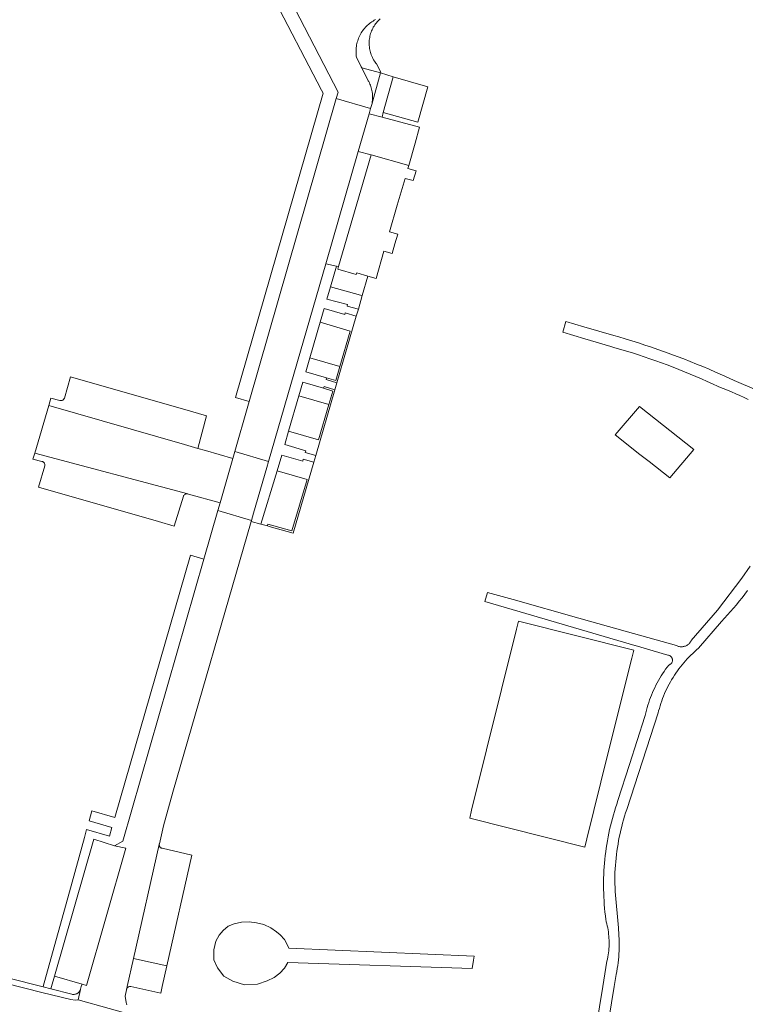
# Model space of a CAD drawing. Extents: x 152825 to 164088, y 457113 to 463005.
# Tile 104 of 256: x 157108 to 157212, y 459747 to 459888. Entities that reach past the tile are written whole.
import ezdxf

# ---------------------------------------------------------------- set-up
doc = ezdxf.new("R2010")
doc.units = 0
doc.header["$LTSCALE"] = 0.5
for name, color, linetype, lineweight in [('B-PV-VH-GESLOTENVERHARDING_ASFALT-GV', 251, 'CONTINUOUS', 18), ('B-PV-VH-GESLOTENVERHARDING_BETON-GV', 251, 'CONTINUOUS', 18), ('B-PV-VH-GESLOTENVERHARDING_KUNSTSTOF-GV', 251, 'CONTINUOUS', 18), ('B-PV-VH-ONVERHARD_ZAND-GV', 251, 'CONTINUOUS', 18), ('B-PV-VH-OPENVERHARDING_BETONSTRAATSTEEN-GV', 251, 'CONTINUOUS', 18)]:
    doc.layers.add(name, color=color, linetype=linetype, lineweight=lineweight)

msp = doc.modelspace()

# ---------------------------------------------------------------- linework, layer by layer
at = {"layer": 'B-PV-VH-GESLOTENVERHARDING_ASFALT-GV', "flags": 128}
for points in [[(157213.173, 459834.93), (157209.93, 459836.329), (157208.614, 459836.929), (157207.291, 459837.514), (157206.392, 459837.9), (157205.49, 459838.279), (157204.585, 459838.65), (157203.677, 459839.014), (157202.766, 459839.37), (157201.852, 459839.72), (157200.936, 459840.061), (157200.016, 459840.395), (157199.094, 459840.722), (157198.17, 459841.04), (157197.242, 459841.352), (157196.312, 459841.656), (157195.38, 459841.952), (157194.445, 459842.24), (157193.508, 459842.521), (157192.841, 459842.716), (157188.528, 459843.963), (157185.991, 459844.697), (157185.558, 459843.2), (157188.709, 459842.249), (157192.407, 459841.133), (157192.964, 459840.976), (157193.804, 459840.733), (157194.641, 459840.482), (157195.476, 459840.224), (157196.308, 459839.958), (157197.138, 459839.684), (157197.965, 459839.403), (157198.79, 459839.114), (157199.612, 459838.818), (157200.432, 459838.514), (157201.248, 459838.202), (157202.062, 459837.883), (157202.873, 459837.557), (157203.68, 459837.223), (157204.485, 459836.883), (157205.286, 459836.534), (157206.084, 459836.178), (157206.879, 459835.815), (157207.671, 459835.445), (157207.791, 459835.4), (157208.395, 459835.166), (157208.996, 459834.926), (157209.594, 459834.677), (157210.188, 459834.422), (157210.78, 459834.159), (157211.368, 459833.889), (157211.953, 459833.611)], [(157212.22, 459809.87), (157211.047, 459808.158), (157207.599, 459803.599), (157203.848, 459799.286), (157203.815, 459799.218), (157203.76, 459799.122), (157203.699, 459799.029), (157203.631, 459798.942), (157203.557, 459798.859), (157203.477, 459798.782), (157203.392, 459798.711), (157203.302, 459798.646), (157203.207, 459798.588), (157203.109, 459798.537), (157203.007, 459798.493), (157202.902, 459798.456), (157202.795, 459798.427), (157202.686, 459798.406), (157202.575, 459798.393), (157202.464, 459798.388), (157202.354, 459798.391), (157202.243, 459798.402), (157202.134, 459798.42), (157202.026, 459798.447), (157201.92, 459798.481), (157201.818, 459798.523), (157201.718, 459798.572), (157194.785, 459800.519), (157187.818, 459802.476), (157178.46, 459805.104), (157174.826, 459806.125), (157174.457, 459804.851), (157179.49, 459803.381), (157195.8, 459798.585), (157195.838, 459798.574), (157200.492, 459797.206), (157200.536, 459797.202), (157200.611, 459797.189), (157200.684, 459797.168), (157200.755, 459797.14), (157200.822, 459797.104), (157200.885, 459797.062), (157200.943, 459797.013), (157200.996, 459796.958), (157201.043, 459796.898), (157201.083, 459796.833), (157201.116, 459796.765), (157201.142, 459796.693), (157201.16, 459796.619), (157201.17, 459796.544), (157201.172, 459796.468), (157201.167, 459796.392), (157201.153, 459796.317), (157201.132, 459796.244), (157201.103, 459796.174), (157201.067, 459796.107), (157201.024, 459796.044), (157200.975, 459795.986), (157200.92, 459795.934), (157200.859, 459795.888), (157200.794, 459795.848), (157200.726, 459795.815), (157200.654, 459795.79), (157200.423, 459795.487), (157200.198, 459795.179), (157199.981, 459794.867), (157199.769, 459794.55), (157199.564, 459794.229), (157199.367, 459793.904), (157199.175, 459793.574), (157198.991, 459793.241), (157198.814, 459792.903), (157198.644, 459792.563), (157198.482, 459792.218), (157198.326, 459791.87), (157198.178, 459791.519), (157198.037, 459791.166), (157197.904, 459790.809), (157197.778, 459790.449), (157197.66, 459790.087), (157197.55, 459789.722), (157197.447, 459789.356), (157197.352, 459788.987), (157197.264, 459788.616), (157197.23, 459788.459), (157195.056, 459781.641), (157193.41, 459776.48), (157193.235, 459775.973), (157193.067, 459775.462), (157192.907, 459774.95), (157192.755, 459774.435), (157192.61, 459773.918), (157192.473, 459773.399), (157192.344, 459772.878), (157192.223, 459772.355), (157192.109, 459771.83), (157192.004, 459771.304), (157191.906, 459770.775), (157191.816, 459770.246), (157191.734, 459769.716), (157191.66, 459769.184), (157191.593, 459768.651), (157191.535, 459768.117), (157191.485, 459767.583), (157191.442, 459767.048), (157191.408, 459766.512), (157191.382, 459765.975), (157191.363, 459765.439), (157191.353, 459764.902), (157191.35, 459764.365), (157191.356, 459763.828), (157191.37, 459763.292), (157191.391, 459762.755), (157191.421, 459762.219), (157191.458, 459761.683), (157191.504, 459761.148), (157191.557, 459760.614), (157191.619, 459760.081), (157191.688, 459759.548), (157191.728, 459759.267), (157191.739, 459759.229), (157191.815, 459758.941), (157191.883, 459758.651), (157191.944, 459758.359), (157191.996, 459758.066), (157192.041, 459757.772), (157192.078, 459757.476), (157192.107, 459757.18), (157192.128, 459756.883), (157192.141, 459756.585), (157192.146, 459756.288), (157192.143, 459755.99), (157192.132, 459755.692), (157192.113, 459755.395), (157192.086, 459755.098), (157192.051, 459754.802), (157192.008, 459754.508), (157191.957, 459754.214), (157191.898, 459753.922), (157191.832, 459753.632), (157191.241, 459750), (157188.93, 459735.8)], [(157190.529, 459735.76), (157192.877, 459750), (157193.161, 459751.715), (157193.239, 459752.135), (157193.308, 459752.555), (157193.37, 459752.977), (157193.424, 459753.401), (157193.47, 459753.825), (157193.508, 459754.25), (157193.538, 459754.675), (157193.56, 459755.101), (157193.574, 459755.528), (157193.58, 459755.954), (157193.578, 459756.381), (157193.568, 459756.807), (157193.55, 459757.234), (157193.524, 459757.659), (157193.49, 459758.084), (157193.465, 459758.344), (157193.02, 459763.56), (157192.95, 459765.2), (157192.951, 459765.246), (157192.961, 459765.753), (157192.979, 459766.261), (157193.005, 459766.767), (157193.04, 459767.274), (157193.082, 459767.78), (157193.132, 459768.285), (157193.19, 459768.789), (157193.256, 459769.292), (157193.33, 459769.795), (157193.412, 459770.295), (157193.502, 459770.795), (157193.599, 459771.293), (157193.705, 459771.79), (157193.818, 459772.284), (157193.939, 459772.777), (157194.068, 459773.268), (157194.204, 459773.757), (157194.349, 459774.244), (157194.501, 459774.728), (157194.66, 459775.21), (157199.126, 459788.958), (157199.2, 459789.255), (157199.298, 459789.613), (157199.403, 459789.969), (157199.516, 459790.323), (157199.636, 459790.674), (157199.764, 459791.023), (157199.9, 459791.368), (157200.042, 459791.711), (157200.192, 459792.051), (157200.35, 459792.387), (157200.515, 459792.72), (157200.686, 459793.049), (157200.865, 459793.374), (157201.051, 459793.696), (157201.244, 459794.013), (157201.443, 459794.326), (157201.649, 459794.635), (157201.862, 459794.94), (157202.082, 459795.239), (157202.307, 459795.534), (157202.539, 459795.824), (157202.777, 459796.109), (157203.022, 459796.389), (157203.272, 459796.663), (157203.528, 459796.932), (157203.79, 459797.195), (157204.057, 459797.453), (157204.33, 459797.704), (157204.609, 459797.95), (157204.892, 459798.19), (157208.16, 459801.997), (157208.594, 459802.464), (157209.022, 459802.935), (157209.445, 459803.413), (157209.861, 459803.895), (157210.271, 459804.383), (157210.675, 459804.876), (157211.073, 459805.374), (157211.464, 459805.877), (157211.849, 459806.384)]]:
    msp.add_lwpolyline(points, dxfattribs=at)
msp.add_lwpolyline([(157195.65, 459797.92), (157179.23, 459802.04), (157178.95, 459800.89), (157172.57, 459775.12), (157172.29, 459773.96), (157188.68, 459769.85), (157188.95, 459771.02), (157191.985, 459783.153), (157195.39, 459796.77)], close=True, dxfattribs=at)
at = {"layer": 'B-PV-VH-GESLOTENVERHARDING_BETON-GV', "flags": 128}
msp.add_lwpolyline([(157129.19, 459752.969), (157124.411, 459753.985), (157123.512, 459749.999), (157123.456, 459749.695), (157123.485, 459749.752), (157123.52, 459749.805), (157123.562, 459749.853), (157123.61, 459749.895), (157123.663, 459749.931), (157123.719, 459749.96), (157123.779, 459749.981), (157123.841, 459749.995), (157123.905, 459750.002), (157123.968, 459750), (157124.031, 459749.99), (157128.3, 459749.04), (157128.518, 459750)], close=True, dxfattribs=at)
at = {"layer": 'B-PV-VH-GESLOTENVERHARDING_KUNSTSTOF-GV', "flags": 128}
msp.add_lwpolyline([(157196.538, 459825.79), (157197.852, 459824.748), (157200.784, 459822.424), (157204.214, 459826.467), (157196.452, 459832.62), (157193.022, 459828.577)], close=True, dxfattribs=at)
at = {"layer": 'B-PV-VH-ONVERHARD_ZAND-GV', "flags": 128}
msp.add_lwpolyline([(157158.888, 459887.697), (157158.71, 459887.602), (157158.536, 459887.499), (157158.366, 459887.389), (157158.2, 459887.273), (157158.04, 459887.151), (157157.884, 459887.022), (157157.733, 459886.887), (157157.588, 459886.747), (157157.448, 459886.6), (157157.315, 459886.448), (157157.187, 459886.292), (157157.066, 459886.13), (157156.951, 459885.963), (157156.843, 459885.792), (157156.742, 459885.617), (157156.648, 459885.438), (157156.561, 459885.256), (157156.481, 459885.07), (157156.408, 459884.881), (157156.344, 459884.69), (157156.286, 459884.496), (157156.237, 459884.3), (157156.195, 459884.102), (157156.161, 459883.902), (157156.135, 459883.702), (157156.117, 459883.501), (157156.108, 459883.299), (157156.106, 459883.096), (157156.111, 459882.894), (157156.126, 459882.693), (157156.147, 459882.492), (157156.169, 459882.342), (157156.85, 459880.98), (157156.926, 459880.831), (157159.588, 459880.105), (157159.62, 459880.22), (157159.008, 459881.393), (157158.937, 459881.484), (157158.823, 459881.641), (157158.716, 459881.802), (157158.615, 459881.968), (157158.521, 459882.138), (157158.435, 459882.312), (157158.355, 459882.489), (157158.283, 459882.669), (157158.218, 459882.852), (157158.161, 459883.037), (157158.112, 459883.225), (157158.07, 459883.414), (157158.037, 459883.605), (157158.011, 459883.798), (157157.993, 459883.991), (157157.983, 459884.185), (157157.981, 459884.379), (157157.987, 459884.573), (157158.001, 459884.766), (157158.023, 459884.959), (157158.053, 459885.151), (157158.091, 459885.341), (157158.137, 459885.529), (157158.19, 459885.716), (157158.251, 459885.9), (157158.32, 459886.082), (157158.396, 459886.26), (157158.479, 459886.435), (157158.57, 459886.607), (157158.667, 459886.775), (157158.771, 459886.938), (157158.882, 459887.098), (157159, 459887.252), (157159.123, 459887.402), (157159.253, 459887.546), (157159.389, 459887.685), (157159.53, 459887.818)], dxfattribs=at)
for points in [[(157156.998, 459848.404), (157156.758, 459848.471), (157152.458, 459849.653), (157151.952, 459847.902), (157154.916, 459847.129), (157154.853, 459846.887), (157156.453, 459846.468)], [(157154.506, 459845.694), (157151.57, 459846.58), (157150.996, 459844.601), (157155.265, 459843.349), (157153.796, 459838.286), (157153.22, 459836.3), (157151.92, 459836.672), (157151.851, 459836.433), (157153.39, 459835.992), (157156.138, 459845.456), (157154.577, 459845.929)], [(157153.796, 459838.286), (157149.53, 459839.54), (157148.95, 459837.53), (157151.92, 459836.672), (157153.22, 459836.3)], [(157151.49, 459835.194), (157148.53, 459836.05), (157147.977, 459834.145), (157152.24, 459832.903), (157152.8, 459834.81)], [(157153.109, 459834.979), (157151.559, 459835.432), (157151.49, 459835.194), (157152.8, 459834.81), (157152.24, 459832.903), (157150.759, 459827.845), (157146.514, 459829.089), (157145.96, 459827.17), (157148.939, 459826.305), (157148.871, 459826.065), (157150.368, 459825.632)], [(157148.519, 459824.84), (157145.53, 459825.69), (157144.88, 459823.46), (157149.128, 459822.22), (157146.99, 459814.88), (157143.53, 459815.85), (157143.501, 459815.599), (157143.742, 459815.531), (157147.16, 459814.575), (157150.098, 459824.663), (157148.586, 459825.08)], [(157146.381, 459753.422), (157172.649, 459752.576), (157172.817, 459753.771), (157172.908, 459754.311), (157146.53, 459755.445), (157146.206, 459756.17), (157145.904, 459756.708), (157145.311, 459757.356), (157144.76, 459757.789), (157143.959, 459758.34), (157142.966, 459758.831), (157141.939, 459759.065), (157140.87, 459759.223), (157139.809, 459759.161), (157138.75, 459758.923), (157137.923, 459758.58), (157137.166, 459757.982), (157136.62, 459757.34), (157136.142, 459756.448), (157135.841, 459755.238), (157135.871, 459753.813), (157136.364, 459752.676), (157137.292, 459751.483), (157138.562, 459750.782), (157140.223, 459750.23), (157142.062, 459750.354), (157143.432, 459750.796), (157144.472, 459751.28), (157145.28, 459751.895), (157145.937, 459752.611)]]:
    msp.add_lwpolyline(points, close=True, dxfattribs=at)
at = {"layer": 'B-PV-VH-OPENVERHARDING_BETONSTRAATSTEEN-GV', "flags": 128}
for points in [[(157142.121, 459894.293), (157074.239, 459915.732), (157073.627, 459913.814), (157078.324, 459912.323), (157144.033, 459891.46), (157151.187, 459877.668), (157151.42, 459877.22), (157138.96, 459833.89), (157140.902, 459833.335), (157153.297, 459876.457), (157153.56, 459877.37), (157152.892, 459878.665), (157145.36, 459893.27)], [(157156.926, 459880.831), (157157.853, 459879.002), (157157.918, 459878.881), (157158.005, 459878.705), (157158.084, 459878.525), (157158.157, 459878.341), (157158.222, 459878.155), (157158.279, 459877.967), (157158.329, 459877.776), (157158.37, 459877.584), (157158.405, 459877.39), (157158.431, 459877.195), (157158.449, 459876.999), (157158.459, 459876.802), (157158.461, 459876.605), (157158.455, 459876.408), (157158.441, 459876.212), (157158.419, 459876.016), (157158.39, 459875.821), (157158.352, 459875.628), (157159.588, 459880.105)], [(157161.39, 459879.53), (157159.588, 459880.105), (157158.352, 459875.628), (157158.19, 459875.04), (157157.976, 459874.3), (157159.812, 459873.809), (157159.98, 459874.48)], [(157166.34, 459878.12), (157161.39, 459879.53), (157159.98, 459874.48), (157164.93, 459873.08)], [(157158.19, 459875.04), (157153.297, 459876.457), (157140.902, 459833.335), (157140.701, 459832.636), (157138.854, 459826.211), (157143.655, 459824.778), (157151.792, 459852.915), (157156.425, 459868.935), (157157.976, 459874.3)], [(157159.812, 459873.809), (157157.976, 459874.3), (157156.425, 459868.935), (157158.25, 459868.42), (157163.604, 459866.909), (157164.511, 459870.105), (157165.157, 459872.379)], [(157158.25, 459868.42), (157156.425, 459868.935), (157151.792, 459852.915), (157153.311, 459852.596), (157153.633, 459852.528)], [(157163.604, 459866.909), (157158.25, 459868.42), (157153.633, 459852.528), (157153.523, 459852.15), (157156.144, 459851.383), (157156.214, 459851.622), (157157.776, 459851.171), (157158.954, 459850.827), (157160.089, 459854.73), (157161.24, 459854.4), (157161.64, 459855.779), (157162.04, 459857.16), (157160.88, 459857.49), (157161.984, 459861.288), (157163.089, 459865.09), (157164.24, 459864.77), (157164.65, 459866.17), (157163.49, 459866.5)], [(157153.311, 459852.596), (157151.792, 459852.915), (157143.655, 459824.778), (157143.402, 459823.905), (157141.524, 459817.408), (157141.225, 459816.376), (157141.187, 459816.244), (157142.562, 459815.86), (157144.88, 459823.46), (157145.53, 459825.69), (157148.519, 459824.84), (157148.586, 459825.08), (157150.098, 459824.663), (157150.368, 459825.632), (157148.871, 459826.065), (157148.939, 459826.305), (157145.96, 459827.17), (157146.514, 459829.089), (157147.977, 459834.145), (157148.53, 459836.05), (157151.49, 459835.194), (157151.559, 459835.432), (157153.109, 459834.979), (157153.39, 459835.992), (157151.851, 459836.433), (157151.92, 459836.672), (157148.95, 459837.53), (157149.53, 459839.54), (157150.996, 459844.601), (157151.57, 459846.58), (157154.506, 459845.694), (157154.577, 459845.929), (157156.138, 459845.456), (157156.453, 459846.468), (157154.853, 459846.887), (157154.916, 459847.129), (157151.952, 459847.902), (157152.458, 459849.653)], [(157157.776, 459851.171), (157156.214, 459851.622), (157156.144, 459851.383), (157153.523, 459852.15), (157153.633, 459852.528), (157153.311, 459852.596), (157152.458, 459849.653), (157156.758, 459848.471), (157156.998, 459848.404)], [(157155.265, 459843.349), (157150.996, 459844.601), (157149.53, 459839.54), (157153.796, 459838.286)], [(157132.529, 459831.92), (157115.46, 459836.81), (157114.575, 459833.804), (157114.553, 459833.743), (157114.523, 459833.686), (157114.488, 459833.634), (157114.445, 459833.586), (157114.397, 459833.544), (157114.344, 459833.509), (157114.287, 459833.48), (157114.227, 459833.459), (157114.165, 459833.445), (157114.102, 459833.44), (157114.038, 459833.442), (157113.975, 459833.452), (157113.914, 459833.47), (157112.649, 459833.809), (157112.343, 459832.76), (157131.661, 459827.196), (157133.101, 459826.778), (157133.563, 459826.645), (157134.839, 459831.251)], [(157152.24, 459832.903), (157147.977, 459834.145), (157146.514, 459829.089), (157150.759, 459827.845)], [(157131.661, 459827.196), (157112.343, 459832.76), (157110.356, 459825.953), (157132.149, 459820.154), (157132.24, 459820.126), (157136.752, 459818.9), (157138.565, 459825.207), (157134.675, 459826.326), (157133.563, 459826.645), (157133.101, 459826.778)], [(157143.655, 459824.778), (157138.854, 459826.211), (157138.565, 459825.207), (157136.752, 459818.9), (157136.437, 459817.803), (157141.225, 459816.376), (157141.524, 459817.408), (157143.402, 459823.905)], [(157132.149, 459820.154), (157110.356, 459825.953), (157110.355, 459825.949), (157110.11, 459825.11), (157111.357, 459824.793), (157111.394, 459824.786), (157111.456, 459824.769), (157111.514, 459824.744), (157111.569, 459824.711), (157111.62, 459824.672), (157111.665, 459824.627), (157111.705, 459824.577), (157111.737, 459824.522), (157111.763, 459824.464), (157111.781, 459824.403), (157111.792, 459824.34), (157111.794, 459824.276), (157111.788, 459824.212), (157111.775, 459824.15), (157110.9, 459821.11), (157127.989, 459816.235), (157130.22, 459815.574), (157131.521, 459819.85), (157131.564, 459819.923), (157131.625, 459819.996), (157131.697, 459820.058), (157131.778, 459820.108), (157131.866, 459820.143), (157131.959, 459820.162), (157132.055, 459820.166)], [(157149.128, 459822.22), (157144.88, 459823.46), (157142.562, 459815.86), (157143.501, 459815.599), (157143.53, 459815.85), (157146.99, 459814.88)], [(157134.44, 459810.857), (157132.53, 459811.42), (157121.77, 459774.08), (157118.505, 459775.028), (157118.089, 459773.589), (157121.353, 459772.642), (157121, 459771.42), (157117.75, 459772.362), (157117.429, 459771.21), (157115.29, 459763.51), (157112.89, 459754.8), (157111.567, 459749.999), (157111.551, 459749.941), (157112.673, 459749.658), (157112.759, 459749.999), (157113.18, 459751.467), (157118.78, 459770.99), (157121.73, 459770.06), (157122.9, 459770.72)], [(157121.73, 459770.06), (157118.78, 459770.99), (157113.18, 459751.467), (157117.09, 459750.36), (157117.706, 459750.171), (157123.306, 459769.691)], [(157128.077, 459770.207), (157128.082, 459770.253), (157124.411, 459753.985), (157129.19, 459752.969), (157132.75, 459768.69), (157128.498, 459769.696), (157128.458, 459769.703), (157128.398, 459769.721), (157128.341, 459769.746), (157128.287, 459769.778), (157128.238, 459769.816), (157128.195, 459769.861), (157128.157, 459769.911), (157128.126, 459769.965), (157128.102, 459770.023), (157128.086, 459770.083), (157128.078, 459770.145)]]:
    msp.add_lwpolyline(points, close=True, dxfattribs=at)
for points in [[(157145.36, 459893.27), (157152.892, 459878.665), (157153.56, 459877.37), (157153.297, 459876.457), (157158.19, 459875.04), (157158.352, 459875.628), (157158.39, 459875.821), (157158.419, 459876.016), (157158.441, 459876.212), (157158.455, 459876.408), (157158.461, 459876.605), (157158.459, 459876.802), (157158.449, 459876.999), (157158.431, 459877.195), (157158.405, 459877.39), (157158.37, 459877.584), (157158.329, 459877.776), (157158.279, 459877.967), (157158.222, 459878.155), (157158.157, 459878.341), (157158.084, 459878.525), (157158.005, 459878.705), (157157.918, 459878.881), (157157.853, 459879.002), (157156.926, 459880.831), (157156.85, 459880.98), (157156.169, 459882.342), (157156.147, 459882.492), (157156.126, 459882.693), (157156.111, 459882.894), (157156.106, 459883.096), (157156.108, 459883.299), (157156.117, 459883.501), (157156.135, 459883.702), (157156.161, 459883.902), (157156.195, 459884.102), (157156.237, 459884.3), (157156.286, 459884.496), (157156.344, 459884.69), (157156.408, 459884.881), (157156.481, 459885.07), (157156.561, 459885.256), (157156.648, 459885.438), (157156.742, 459885.617), (157156.843, 459885.792), (157156.951, 459885.963), (157157.066, 459886.13), (157157.187, 459886.292), (157157.315, 459886.448), (157157.448, 459886.6), (157157.588, 459886.747), (157157.733, 459886.887), (157157.884, 459887.022), (157158.04, 459887.151), (157158.2, 459887.273), (157158.366, 459887.389), (157158.536, 459887.499), (157158.71, 459887.602), (157158.888, 459887.697)], [(157123.475, 459747.411), (157123.42, 459747.559), (157123.372, 459747.71), (157123.248, 459748.636), (157123.412, 459749.556), (157123.427, 459749.606), (157123.435, 459749.635), (157123.456, 459749.695), (157123.512, 459749.999), (157124.411, 459753.985), (157128.082, 459770.253), (157128.085, 459770.269), (157128.1, 459770.33), (157128.68, 459772.87), (157130.04, 459777.69), (157141.187, 459816.244), (157141.225, 459816.376), (157136.437, 459817.803), (157134.44, 459810.857), (157122.9, 459770.72), (157121.73, 459770.06), (157123.306, 459769.691), (157117.706, 459750.171), (157117.09, 459750.36), (157116.987, 459750), (157116.883, 459749.619), (157116.873, 459749.584), (157116.521, 459748.131), (157125.368, 459745.623)], [(157125.368, 459745.623), (157116.521, 459748.131), (157116.099, 459748.076), (157115.504, 459748.144), (157111.355, 459749.165), (157090.616, 459754.416), (157067.074, 459760.896), (157066.28, 459761.07), (157065.869, 459759.224), (157065.529, 459756.423), (157077.38, 459753.14), (157089.157, 459750), (157094.33, 459748.62), (157109.063, 459744.908)], [(157090.616, 459754.416), (157111.355, 459749.165), (157115.504, 459748.144), (157116.099, 459748.076), (157116.521, 459748.131), (157116.873, 459749.584), (157116.839, 459749.5), (157116.798, 459749.418), (157116.751, 459749.34), (157116.696, 459749.267), (157116.636, 459749.198), (157116.57, 459749.135), (157116.498, 459749.079), (157116.422, 459749.028), (157116.342, 459748.985), (157116.258, 459748.948), (157116.172, 459748.919), (157116.083, 459748.898), (157115.992, 459748.885), (157115.901, 459748.879), (157115.81, 459748.882), (157115.719, 459748.892), (157115.63, 459748.911), (157112.673, 459749.658), (157111.551, 459749.941), (157090.82, 459755.19)]]:
    msp.add_lwpolyline(points, dxfattribs=at)

doc.saveas('drawing.dxf')
